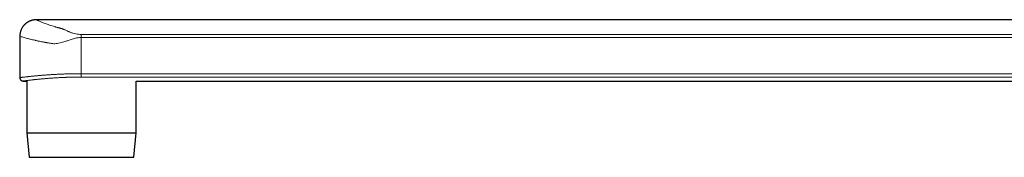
# Model space of a CAD drawing. Header units: millimetres. Extents: x 8 to 1267, y 12 to 683.
# Tile 1 of 48: x 27 to 230, y 492 to 520. Entities that reach past the tile are written whole.
import ezdxf

# ---------------------------------------------------------------- set-up
doc = ezdxf.new("R2010")
doc.units = ezdxf.units.MM

msp = doc.modelspace()

# ---------------------------------------------------------------- linework, layer by layer
at = {"color": 7, "linetype": 'Continuous', "lineweight": 30}
for p, q in [((326.02, 520.21), (30.42, 520.21)), ((27.02, 516.81), (27.02, 508.31)), ((27.72, 507.61), (28.51, 507.61)), ((28.51, 507.61), (28.51, 496.97)), ((50.99, 507.61), (326.02, 507.61)), ((50.99, 496.97), (50.99, 507.61)), ((28.51, 496.97), (28.95, 491.94)), ((28.51, 496.97), (28.52, 496.97)), ((28.52, 496.97), (50.99, 496.97)), ((50.55, 491.94), (50.99, 496.97)), ((28.95, 491.94), (28.96, 491.94)), ((28.96, 491.94), (50.55, 491.94))]:
    msp.add_line(p, q, dxfattribs=at)
at = {"color": 252, "linetype": 'Continuous', "lineweight": 0}
for p, q in [((39.66, 517.19), (332.79, 517.19)), ((39.66, 516.57), (39.66, 509.12)), ((333.42, 516.57), (39.66, 516.57)), ((39.66, 509.12), (333.42, 509.12)), ((332.44, 508.42), (39.66, 508.42))]:
    msp.add_line(p, q, dxfattribs=at)
msp.add_arc((325.6, 508.97), 285.94, 179.9705, 180.1095, dxfattribs=at)
at = {"color": 7, "linetype": 'Continuous', "lineweight": 30}
for points, knots in [([(30.42, 520.21), (30.35, 520.21), (30.22, 520.21), (30.02, 520.19), (29.82, 520.16), (29.64, 520.12), (29.46, 520.08), (29.29, 520.02), (29.14, 519.96), (28.99, 519.9), (28.86, 519.84), (28.74, 519.77), (28.63, 519.71), (28.53, 519.64), (28.44, 519.58), (28.36, 519.52), (28.29, 519.46), (28.21, 519.39), (28.11, 519.31), (28.01, 519.21), (27.9, 519.1), (27.79, 518.97), (27.68, 518.83), (27.57, 518.67), (27.46, 518.49), (27.37, 518.32), (27.28, 518.13), (27.21, 517.94), (27.14, 517.73), (27.09, 517.51), (27.05, 517.28), (27.03, 517.05), (27.02, 516.89), (27.02, 516.81)], [0, 0, 0, 0, 0.038675, 0.076443, 0.113148, 0.148645, 0.182799, 0.215492, 0.246614, 0.276075, 0.303792, 0.3297, 0.353742, 0.375873, 0.396059, 0.414272, 0.431222, 0.449911, 0.473795, 0.500367, 0.529605, 0.561474, 0.59592, 0.632866, 0.672208, 0.708498, 0.746418, 0.785842, 0.826629, 0.868619, 0.911637, 0.955497, 1, 1, 1, 1]), ([(27.02, 508.31), (27.02, 508.3), (27.02, 508.27), (27.03, 508.23), (27.03, 508.17), (27.05, 508.12), (27.07, 508.07), (27.09, 508.02), (27.11, 507.97), (27.14, 507.93), (27.17, 507.88), (27.2, 507.84), (27.24, 507.81), (27.27, 507.78), (27.31, 507.75), (27.35, 507.72), (27.39, 507.7), (27.43, 507.68), (27.48, 507.66), (27.52, 507.64), (27.56, 507.63), (27.6, 507.62), (27.64, 507.62), (27.67, 507.62), (27.7, 507.61), (27.72, 507.61), (27.72, 507.61)], [0, 0, 0, 0, 0.028952, 0.080106, 0.130593, 0.180449, 0.229696, 0.278352, 0.326422, 0.3743, 0.422208, 0.46844, 0.514082, 0.559066, 0.603353, 0.646893, 0.689624, 0.731465, 0.772319, 0.812058, 0.850523, 0.887505, 0.922727, 0.955785, 0.986004, 1, 1, 1, 1])]:
    msp.add_open_spline(points, degree=3, knots=knots, dxfattribs=at)
at = {"color": 252, "linetype": 'Continuous', "lineweight": 0}
for points, knots in [([(30.42, 520.21), (30.42, 520.21), (30.41, 520.22), (30.43, 520.21), (30.47, 520.19), (30.55, 520.16), (30.65, 520.11), (30.78, 520.05), (30.96, 519.97), (31.19, 519.87), (31.49, 519.74), (31.83, 519.6), (32.23, 519.45), (32.66, 519.29), (33.14, 519.12), (33.66, 518.95), (34.08, 518.82), (34.38, 518.74), (34.53, 518.69), (34.69, 518.65), (34.82, 518.62), (34.96, 518.58), (35.11, 518.55), (35.28, 518.51), (35.44, 518.46), (35.57, 518.43), (35.7, 518.39), (35.85, 518.33), (36.03, 518.26), (36.26, 518.16), (36.51, 518.05), (36.76, 517.93), (37, 517.82), (37.21, 517.73), (37.52, 517.6), (37.95, 517.45), (38.52, 517.3), (39.09, 517.21), (39.47, 517.19), (39.66, 517.19)], [0, 0, 0, 0, 0.000736, 0.036482, 0.072044, 0.107507, 0.142957, 0.17848, 0.214161, 0.261629, 0.308547, 0.355122, 0.401564, 0.448087, 0.49462, 0.540514, 0.586472, 0.598779, 0.611035, 0.623246, 0.634085, 0.641458, 0.652694, 0.667286, 0.67819, 0.687997, 0.696725, 0.709121, 0.725418, 0.745631, 0.769769, 0.794021, 0.815279, 0.833555, 0.848868, 0.892131, 0.930928, 0.966393, 1, 1, 1, 1]), ([(39.66, 516.57), (39.46, 516.56), (39.02, 516.54), (38.4, 516.4), (37.73, 516.2), (37.06, 515.98), (36.4, 515.76), (35.83, 515.58), (35.3, 515.43), (34.77, 515.33), (34.27, 515.28), (33.8, 515.3), (33.35, 515.37), (33, 515.43), (32.76, 515.47), (32.59, 515.5), (32.43, 515.53), (32.27, 515.56), (32.12, 515.59), (32, 515.6), (31.85, 515.63), (31.63, 515.68), (31.26, 515.75), (30.88, 515.83), (30.54, 515.9), (30.3, 515.96), (29.86, 516.06), (29.27, 516.2), (28.61, 516.37), (28.11, 516.5), (27.67, 516.63), (27.31, 516.73), (27.08, 516.8), (27.01, 516.82), (27.02, 516.81), (27.02, 516.81)], [0, 0, 0, 0, 0.030579, 0.065465, 0.094133, 0.135945, 0.171692, 0.200145, 0.22832, 0.258882, 0.285897, 0.310262, 0.337082, 0.362166, 0.371957, 0.38173, 0.391498, 0.401262, 0.411022, 0.420778, 0.422934, 0.439744, 0.464361, 0.494999, 0.51802, 0.536369, 0.550044, 0.61824, 0.680552, 0.736988, 0.787561, 0.860058, 0.930762, 0.999739, 1, 1, 1, 1]), ([(27.02, 508.31), (27.02, 508.31), (27.02, 508.31), (27.03, 508.32), (27.06, 508.32), (27.1, 508.32), (27.15, 508.33), (27.22, 508.34), (27.31, 508.35), (27.4, 508.36), (27.51, 508.38), (27.64, 508.39), (27.77, 508.41), (27.92, 508.42), (28.08, 508.44), (28.26, 508.46), (28.45, 508.49), (28.66, 508.51), (28.87, 508.53), (29.1, 508.56), (29.34, 508.58), (29.59, 508.61), (29.85, 508.63), (30.12, 508.66), (30.4, 508.69), (30.69, 508.71), (30.98, 508.74), (31.28, 508.76), (31.58, 508.79), (31.88, 508.81), (32.19, 508.84), (32.49, 508.86), (32.77, 508.88), (33.05, 508.9), (33.33, 508.92), (33.61, 508.93), (33.88, 508.95), (34.16, 508.97), (34.45, 508.98), (34.75, 509), (35.06, 509.01), (35.37, 509.02), (35.67, 509.04), (35.97, 509.05), (36.27, 509.06), (36.57, 509.07), (36.86, 509.08), (37.14, 509.09), (37.42, 509.09), (37.69, 509.1), (37.97, 509.1), (38.26, 509.11), (38.59, 509.11), (38.95, 509.12), (39.3, 509.12), (39.54, 509.12), (39.66, 509.12)], [0, 0, 0, 0, 0.007713, 0.028706, 0.049792, 0.070879, 0.092636, 0.114419, 0.135838, 0.157257, 0.178775, 0.200293, 0.221163, 0.242034, 0.262995, 0.283957, 0.305777, 0.327622, 0.349101, 0.37058, 0.392158, 0.413735, 0.434662, 0.45559, 0.476608, 0.497626, 0.518424, 0.539244, 0.558644, 0.578044, 0.597516, 0.616987, 0.633441, 0.649895, 0.666393, 0.682891, 0.697841, 0.7128, 0.729523, 0.746247, 0.763016, 0.779786, 0.795658, 0.81153, 0.827442, 0.843354, 0.857726, 0.872099, 0.886501, 0.900903, 0.914484, 0.928071, 0.946024, 0.963977, 0.981989, 1, 1, 1, 1]), ([(39.66, 508.42), (39.55, 508.42), (39.34, 508.42), (39.02, 508.42), (38.71, 508.42), (38.41, 508.42), (38.1, 508.41), (37.81, 508.4), (37.53, 508.4), (37.26, 508.39), (37, 508.38), (36.74, 508.38), (36.48, 508.37), (36.24, 508.36), (35.99, 508.35), (35.69, 508.33), (35.34, 508.32), (34.94, 508.3), (34.56, 508.28), (34.19, 508.25), (33.83, 508.23), (33.49, 508.21), (33.17, 508.18), (32.86, 508.16), (32.57, 508.14), (32.26, 508.11), (31.94, 508.08), (31.61, 508.06), (31.31, 508.03), (31.02, 508), (30.74, 507.97), (30.48, 507.94), (30.24, 507.92), (30.02, 507.9), (29.81, 507.87), (29.59, 507.85), (29.37, 507.82), (29.16, 507.8), (28.96, 507.77), (28.78, 507.75), (28.62, 507.73), (28.48, 507.71), (28.37, 507.7), (28.28, 507.69), (28.2, 507.68), (28.12, 507.67), (28.04, 507.66), (27.97, 507.65), (27.91, 507.64), (27.86, 507.63), (27.81, 507.63), (27.78, 507.62), (27.75, 507.62), (27.73, 507.62), (27.72, 507.61), (27.72, 507.61), (27.72, 507.61)], [0, 0, 0, 0, 0.017087, 0.034186, 0.050353, 0.06652, 0.08273, 0.098941, 0.113437, 0.127932, 0.142459, 0.156987, 0.17058, 0.184173, 0.197792, 0.211411, 0.234652, 0.257925, 0.279701, 0.301477, 0.323357, 0.345237, 0.364572, 0.383906, 0.403313, 0.42272, 0.446173, 0.469658, 0.49163, 0.513603, 0.53568, 0.557758, 0.577266, 0.596775, 0.616356, 0.635938, 0.65965, 0.683395, 0.705613, 0.727832, 0.750158, 0.772485, 0.787544, 0.802603, 0.817696, 0.832788, 0.851564, 0.868231, 0.884898, 0.90161, 0.918323, 0.936619, 0.954916, 0.973273, 0.99163, 1, 1, 1, 1])]:
    msp.add_open_spline(points, degree=3, knots=knots, dxfattribs=at)
msp.add_open_spline([(39.66, 516.57), (39.66, 516.63), (39.66, 516.76), (39.66, 516.93), (39.66, 517.09), (39.66, 517.15), (39.66, 517.19)], degree=3, dxfattribs=at)

doc.saveas('drawing.dxf')
